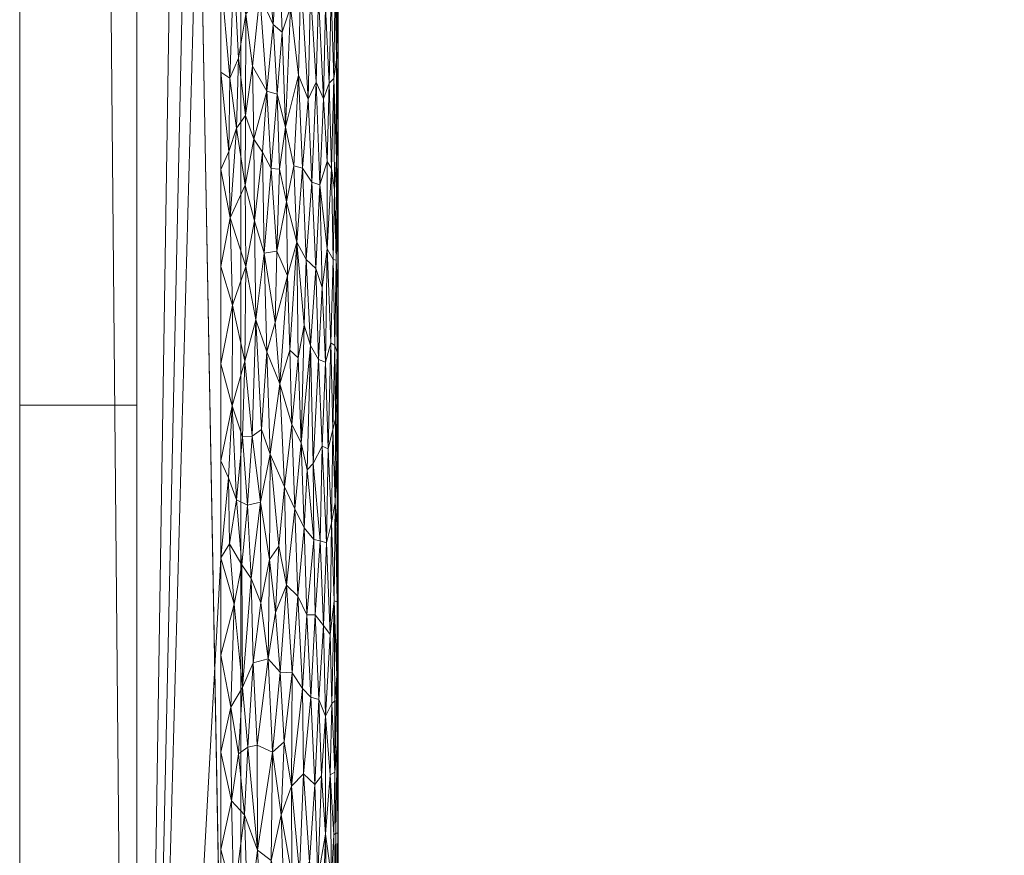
# Model space of a CAD drawing. Header units: millimetres. Extents: x -300 to 300, y 0 to 450.
# Tile 5 of 256: x -300 to -283, y 41 to 55. Entities that reach past the tile are written whole.
import ezdxf

# ---------------------------------------------------------------- set-up
doc = ezdxf.new("R2010")
doc.units = ezdxf.units.MM
doc.layers.add('A-GENM', color=13, linetype='Continuous')

# ---------------------------------------------------------------- blocks, each defined once
blk = doc.blocks.new('MODEL_CCAS0420-1080410R0 - MODEL_CCAS0420-1080410R0-453240-Preview')
at = {"layer": 'A-GENM', "lineweight": 9}
mesh = blk.add_polyface(dxfattribs=at)
corners = [(-296.159, -20, -110), (-295.657, -15.55, -110), (-294.177, -11.323, -110), (-291.793, -7.531, -110), (-288.625, -4.364, -110), (-284.831, -1.981, -110), (-280.602, -0.502, -110), (-276.147, 0, -110), (276.147, 0, -110), (280.596, -0.501, -110), (284.825, -1.978, -110), (288.619, -4.359, -110), (291.788, -7.525, -110), (294.174, -11.316, -110), (295.656, -15.545, -110), (296.159, -20, -110), (296.159, -426.171, -110), (295.658, -430.617, -110), (294.182, -434.842, -110), (291.802, -438.632, -110), (288.638, -441.797, -110), (284.848, -444.179, -110), (280.622, -445.657, -110), (276.171, -446.159, -110), (-276.171, -446.159, -110), (-280.617, -445.658, -110), (-284.842, -444.182, -110), (-288.632, -441.802, -110), (-291.797, -438.638, -110), (-294.179, -434.848, -110), (-295.657, -430.622, -110), (-296.159, -426.171, -110)]
mesh.append_faces([[corners[k] for k in face] for face in [(15, 12, 13, 14)]], dxfattribs={"vtx0": -1})
mesh.append_faces([[corners[k] for k in face] for face in [(16, 8, 15)]], dxfattribs={"vtx0": -1, "vtx1": -1})
mesh.append_faces([[corners[k] for k in face] for face in [(24, 31, 7, 8)]], dxfattribs={"vtx0": -1, "vtx1": -1, "vtx3": -1})
mesh.append_faces([[corners[k] for k in face] for face in [(31, 24, 25, 30), (18, 21, 22, 17), (17, 22, 23, 16)]], dxfattribs={"vtx0": -1, "vtx2": -1})
mesh.append_faces([[corners[k] for k in face] for face in [(0, 3, 4, 5), (0, 5, 6, 7)]], dxfattribs={"vtx0": -1, "vtx3": -1})
mesh.append_faces([[corners[k] for k in face] for face in [(28, 29, 27)]], dxfattribs={"vtx1": -1})
mesh.append_faces([[corners[k] for k in face] for face in [(25, 26, 30), (11, 12, 15, 10), (9, 10, 15, 8), (31, 0, 7)]], dxfattribs={"vtx1": -1, "vtx2": -1})
mesh.append_faces([[corners[k] for k in face] for face in [(23, 24, 8, 16)]], dxfattribs={"vtx1": -1, "vtx2": -1, "vtx3": -1})
mesh.append_faces([[corners[k] for k in face] for face in [(26, 27, 29, 30)]], dxfattribs={"vtx1": -1, "vtx3": -1})
mesh.append_faces([[corners[k] for k in face] for face in [(19, 20, 21, 18)]], dxfattribs={"vtx2": -1})
mesh.append_faces([[corners[k] for k in face] for face in [(0, 1, 2, 3)]], dxfattribs={"vtx3": -1})
mesh = blk.add_polyface(dxfattribs=at)
corners = [(-279.918, -2), (-292.651, -7.27), (-297.929, -20), (-297.929, -224.97), (-297.929, -429.94), (-292.661, -442.661), (-279.94, -447.929), (0, -447.929), (279.94, -447.929), (292.661, -442.661), (297.929, -429.94), (297.929, -224.97), (297.929, -20), (292.651, -7.27), (279.918, -2), (0, -2), (0, -3.5), (13.257, -3.5), (26.515, -3.5), (39.772, -3.5), (53.029, -3.5), (66.287, -3.5), (79.544, -3.5), (92.801, -3.5), (106.059, -3.5), (119.316, -3.5), (132.573, -3.5), (145.831, -3.5), (159.088, -3.5), (172.345, -3.5), (185.603, -3.5), (198.86, -3.5), (212.117, -3.5), (225.375, -3.5), (238.632, -3.5), (251.889, -3.5), (265.147, -3.5), (278.404, -3.5), (291.028, -7.487), (296.497, -19.511), (296.5, -32.769), (296.5, -46.026), (296.5, -59.283), (296.5, -72.541), (296.5, -85.798), (296.5, -99.055), (296.5, -112.313), (296.5, -125.57), (296.5, -138.827), (296.5, -152.085), (296.5, -165.342), (296.5, -178.599), (296.5, -191.857), (296.5, -205.114), (296.5, -218.371), (296.5, -231.629), (296.5, -244.886), (296.5, -258.143), (296.499, -271.401), (296.499, -284.658), (296.499, -297.915), (296.499, -311.173), (296.499, -324.43), (296.499, -337.687), (296.5, -350.945), (296.5, -364.202), (296.5, -377.459), (296.5, -390.717), (296.5, -403.974), (296.5, -417.231), (296.497, -430.489), (291.028, -442.513), (278.404, -446.5), (265.147, -446.5), (251.889, -446.5), (238.632, -446.5), (225.375, -446.5), (212.117, -446.5), (198.86, -446.5), (185.603, -446.5), (172.345, -446.5), (159.088, -446.5), (145.831, -446.5), (132.573, -446.5), (119.316, -446.5), (106.059, -446.5), (92.801, -446.5), (79.544, -446.5), (66.287, -446.5), (53.029, -446.5), (39.772, -446.5), (26.515, -446.5), (13.257, -446.5), (0, -446.5), (-12.926, -446.5), (-25.852, -446.5), (-38.777, -446.5), (-51.703, -446.5), (-64.629, -446.5), (-77.555, -446.5), (-90.48, -446.5), (-103.406, -446.5), (-116.332, -446.5), (-129.258, -446.5), (-142.183, -446.5), (-155.109, -446.5), (-168.035, -446.5), (-180.961, -446.5), (-193.887, -446.5), (-206.812, -446.5), (-219.738, -446.5), (-232.664, -446.5), (-245.59, -446.5), (-258.515, -446.5), (-271.441, -446.5), (-284.356, -445.968), (-294.544, -438.124), (-296.5, -425.35), (-296.5, -412.424), (-296.5, -399.498), (-296.5, -386.572), (-296.5, -373.646), (-296.5, -360.721), (-296.5, -347.795), (-296.499, -334.869), (-296.499, -321.943), (-296.499, -309.018), (-296.499, -296.092), (-296.499, -283.166), (-296.499, -270.24), (-296.5, -257.315), (-296.5, -244.389), (-296.5, -231.463), (-296.5, -218.537), (-296.5, -205.611), (-296.5, -192.686), (-296.5, -179.76), (-296.5, -166.834), (-296.5, -153.908), (-296.5, -140.983), (-296.5, -128.057), (-296.5, -115.131), (-296.5, -102.205), (-296.5, -89.28), (-296.5, -76.354), (-296.5, -63.428), (-296.5, -50.502), (-296.5, -37.576), (-296.5, -24.651), (-294.544, -11.876), (-284.356, -4.032), (-271.441, -3.5), (-258.515, -3.5), (-245.59, -3.5), (-232.664, -3.5), (-219.738, -3.5), (-206.812, -3.5), (-193.887, -3.5), (-180.961, -3.5), (-168.035, -3.5), (-155.109, -3.5), (-142.183, -3.5), (-129.258, -3.5), (-116.332, -3.5), (-103.406, -3.5), (-90.48, -3.5), (-77.555, -3.5), (-64.629, -3.5), (-51.703, -3.5), (-38.777, -3.5), (-25.852, -3.5), (-12.926, -3.5), (-294.538, -438.129), (-294.547, -438.108)]
mesh.append_faces([[corners[k] for k in face] for face in [(116, 172, 173)]])
mesh.append_faces([[corners[k] for k in face] for face in [(118, 4, 117), (6, 115, 5), (115, 6, 114), (7, 104, 6), (1, 150, 0), (151, 0, 150)]], dxfattribs={"vtx0": -1, "vtx1": -1})
mesh.append_faces([[corners[k] for k in face] for face in [(4, 124, 125), (7, 99, 100), (2, 148, 149), (149, 1, 2), (2, 141, 142), (0, 151, 152), (0, 160, 161, 15), (15, 165, 166), (15, 170, 171), (8, 81, 82, 7), (8, 72, 73), (11, 61, 62, 10), (12, 46, 47, 11), (38, 13, 14, 37), (13, 38, 39, 12)]], dxfattribs={"vtx0": -1, "vtx2": -1})
mesh.append_faces([[corners[k] for k in face] for face in [(4, 118, 119, 120), (4, 120, 121, 122), (3, 128, 129, 130), (3, 130, 131, 132), (3, 138, 139, 140), (0, 154, 155, 156), (0, 156, 157, 158), (15, 161, 162, 163), (15, 163, 164, 165), (8, 73, 74, 75), (7, 86, 87, 88), (7, 83, 84, 85), (10, 68, 69, 70), (11, 55, 56, 57), (14, 28, 29, 30), (14, 32, 33, 34), (15, 19, 20, 21), (12, 44, 45, 46), (11, 49, 50, 51), (11, 47, 48, 49), (12, 39, 40, 41)]], dxfattribs={"vtx0": -1, "vtx3": -1})
mesh.append_faces([[corners[k] for k in face] for face in [(123, 124, 4, 122), (127, 128, 3, 126), (113, 114, 6, 112), (111, 112, 6, 110), (109, 110, 6, 108), (107, 108, 6, 106), (96, 97, 7, 95), (105, 106, 6, 104), (103, 104, 7, 102), (101, 102, 7, 100), (98, 99, 7, 97), (94, 95, 7, 93), (135, 136, 3, 134), (137, 138, 3, 136), (133, 134, 3, 132), (145, 146, 2, 144), (147, 148, 2, 146), (143, 144, 2, 142), (149, 150, 1), (153, 154, 0, 152), (159, 160, 0, 158), (169, 170, 15, 168), (167, 168, 15, 166), (78, 79, 8, 77), (80, 81, 8, 79), (76, 77, 8, 75), (91, 92, 7, 90), (89, 90, 7, 88), (85, 86, 7), (82, 83, 7), (67, 68, 10, 66), (65, 66, 10, 64), (60, 61, 11, 59), (58, 59, 11, 57), (63, 64, 10, 62), (54, 55, 11, 53), (26, 27, 15, 25), (31, 32, 14, 30), (16, 17, 15, 171), (18, 19, 15, 17), (24, 25, 15, 23), (22, 23, 15, 21), (34, 35, 14), (52, 53, 11, 51), (36, 37, 14, 35), (42, 43, 12, 41), (43, 44, 12), (92, 93, 7)]], dxfattribs={"vtx1": -1, "vtx2": -1})
mesh.append_faces([[corners[k] for k in face] for face in [(3, 4, 125, 126), (2, 3, 140, 141), (71, 72, 8, 9), (70, 71, 9, 10), (27, 28, 14, 15)]], dxfattribs={"vtx1": -1, "vtx3": -1})
mesh.append_faces([[corners[k] for k in face] for face in [(4, 173, 117), (115, 172, 5)]], dxfattribs={"vtx2": -1})
mesh = blk.add_polyface(dxfattribs=at)
corners = [(0, -113.079, -5), (74.359, -113.079, -5), (148.718, -113.079, -5), (223.077, -113.079, -5), (294.5, -132.968, -5), (294.499, -81.318, -5), (294.499, -29.667, -5), (258.762, -5.5, -5), (206.609, -5.5, -5), (154.956, -5.5, -5), (103.303, -5.5, -5), (51.652, -5.5, -5), (0, -5.5, -5), (-59.752, -5.5, -5), (-119.504, -5.5, -5), (-179.256, -5.5, -5), (-239.009, -5.5, -5), (-294.499, -25.775, -5), (-289.1, -8.453, -5), (-294.499, -73.214, -5), (-294.5, -132.968, -5), (-275.116, -113.088, -5), (-244.547, -113.079, -5), (-213.979, -113.079, -5), (-183.41, -113.079, -5), (-152.842, -113.079, -5), (-122.274, -113.079, -5), (-91.705, -113.079, -5), (-61.137, -113.079, -5), (-30.568, -113.079, -5), (-119.5, -65, -5), (-114.374, -52.626, -5), (-102, -47.5, -5), (-89.626, -52.626, -5), (-84.5, -65, -5), (-89.626, -77.374, -5), (-102, -82.5, -5), (-114.374, -77.374, -5), (17.5, -65, -5), (12.374, -77.374, -5), (0, -82.5, -5), (-12.374, -77.374, -5), (-17.5, -65, -5), (-12.374, -52.626, -5), (0, -47.5, -5), (12.374, -52.626, -5), (119.5, -65, -5), (114.374, -77.374, -5), (102, -82.5, -5), (89.626, -77.374, -5), (84.5, -65, -5), (89.626, -52.626, -5), (102, -47.5, -5), (114.374, -52.626, -5), (-290.42, -24.284, -5)]
mesh.append_faces([[corners[k] for k in face] for face in [(18, 17, 54)]])
mesh.append_faces([[corners[k] for k in face] for face in [(32, 14, 31), (42, 29, 41), (50, 1, 49), (8, 3, 7), (53, 10, 52)]], dxfattribs={"vtx0": -1, "vtx1": -1})
mesh.append_faces([[corners[k] for k in face] for face in [(13, 34, 42, 43)]], dxfattribs={"vtx0": -1, "vtx1": -1, "vtx3": -1})
mesh.append_faces([[corners[k] for k in face] for face in [(30, 24, 25, 37), (16, 22, 23, 15), (35, 27, 28, 34), (37, 25, 26, 36), (36, 26, 27, 35), (31, 14, 15, 30), (13, 33, 34), (0, 40, 41, 29), (11, 50, 51, 10), (12, 44, 45, 11), (10, 51, 52)]], dxfattribs={"vtx0": -1, "vtx2": -1})
mesh.append_faces([[corners[k] for k in face] for face in [(19, 21, 22, 16), (15, 23, 24, 30), (11, 45, 38, 50)]], dxfattribs={"vtx0": -1, "vtx2": -1, "vtx3": -1})
mesh.append_faces([[corners[k] for k in face] for face in [(20, 21, 19)]], dxfattribs={"vtx1": -1})
mesh.append_faces([[corners[k] for k in face] for face in [(47, 48, 2)]], dxfattribs={"vtx1": -1, "vtx2": -1})
mesh.append_faces([[corners[k] for k in face] for face in [(28, 29, 42, 34), (38, 39, 1, 50), (46, 47, 2, 9)]], dxfattribs={"vtx1": -1, "vtx2": -1, "vtx3": -1})
mesh.append_faces([[corners[k] for k in face] for face in [(13, 14, 32, 33), (12, 13, 43, 44), (39, 40, 0, 1), (48, 49, 1, 2), (2, 3, 8, 9), (53, 46, 9, 10)]], dxfattribs={"vtx1": -1, "vtx3": -1})
mesh.append_faces([[corners[k] for k in face] for face in [(16, 54, 19), (5, 6, 7)]], dxfattribs={"vtx2": -1})
mesh.append_faces([[corners[k] for k in face] for face in [(3, 4, 5, 7)]], dxfattribs={"vtx2": -1, "vtx3": -1})
mesh = blk.add_polyface(dxfattribs=at)
corners = [(299.928, -429.94, -2.07), (298.043, -428.055, -56.035), (296.159, -426.171, -110), (296.159, -20, -110), (298.043, -20, -56.035), (299.928, -20, -2.07), (299.928, -224.97, -2.07)]
mesh.append_faces([[corners[k] for k in face] for face in [(6, 1, 2, 3)]], dxfattribs={"vtx0": -1, "vtx3": -1})
mesh.append_faces([[corners[k] for k in face] for face in [(3, 4, 6)]], dxfattribs={"vtx1": -1, "vtx2": -1})
mesh.append_faces([[corners[k] for k in face] for face in [(4, 5, 6), (6, 0, 1)]], dxfattribs={"vtx2": -1})
mesh = blk.add_polyface(dxfattribs=at)
corners = [(299.928, -429.94, -2.07), (299.928, -224.97, -2.07), (299.928, -20, -2.07), (299.368, -20, -0.611), (297.929, -20), (297.929, -224.97), (297.929, -429.94), (299.368, -429.94, -0.611), (299.928, -134.534, -2.07), (297.929, -122.485), (297.929, -77.267), (297.929, -173.727), (299.928, -77.267, -2.07), (299.928, -105.901, -2.07), (299.928, -179.752, -2.07), (299.928, -120.217, -2.07), (299.928, -315.406, -2.07), (297.929, -327.455), (297.929, -276.212), (297.929, -250.591), (299.928, -372.673, -2.07), (299.928, -270.188, -2.07), (299.928, -344.039, -2.07), (297.929, -378.697), (297.929, -353.076), (297.929, -48.634), (299.928, -48.634, -2.07), (299.928, -62.95, -2.07), (299.928, -401.306, -2.07), (297.929, -404.319), (297.929, -391.508), (297.929, -34.317), (299.928, -415.623, -2.07), (299.928, -34.317, -2.07), (297.929, -415.623), (299.928, -202.361, -2.07), (297.929, -199.349), (297.929, -186.538), (297.929, -148.106), (297.929, -301.834), (299.928, -157.143, -2.07), (299.928, -292.797, -2.07), (297.929, -99.876), (299.928, -247.579, -2.07), (297.929, -237.781), (299.928, -258.883, -2.07), (299.928, -329.722, -2.07), (299.928, -358.356, -2.07), (297.929, -62.95), (299.928, -386.99, -2.07), (297.929, -212.159), (297.929, -135.296), (297.929, -314.644), (297.929, -160.917), (297.929, -289.023), (299.928, -91.584, -2.07), (297.929, -263.402), (297.929, -340.266), (297.929, -365.887)]
mesh.append_faces([[corners[k] for k in face] for face in [(35, 50, 1), (45, 56, 21), (41, 39, 16)]], dxfattribs={"vtx0": -1, "vtx1": -1})
mesh.append_faces([[corners[k] for k in face] for face in [(31, 33, 3), (32, 34, 7)]], dxfattribs={"vtx0": -1, "vtx1": -1, "vtx2": -1})
mesh.append_faces([[corners[k] for k in face] for face in [(18, 41, 21, 56), (14, 11, 37, 35), (28, 30, 29, 32), (32, 29, 34), (40, 53, 11, 14), (30, 28, 49)]], dxfattribs={"vtx0": -1, "vtx2": -1})
mesh.append_faces([[corners[k] for k in face] for face in [(16, 39, 52, 17), (9, 8, 15, 13), (1, 50, 5, 44), (35, 37, 36, 50)]], dxfattribs={"vtx0": -1, "vtx3": -1})
mesh.append_faces([[corners[k] for k in face] for face in [(54, 39, 41, 18), (51, 38, 8, 9)]], dxfattribs={"vtx1": -1, "vtx2": -1})
mesh.append_faces([[corners[k] for k in face] for face in [(47, 22, 24, 58), (10, 42, 55, 12), (43, 1, 44, 19), (46, 16, 17, 57), (22, 46, 57, 24), (20, 47, 58, 23), (49, 20, 23, 30), (27, 26, 25, 48), (12, 27, 48, 10), (26, 33, 31, 25), (40, 8, 38, 53), (42, 9, 13, 55), (45, 43, 19, 56)]], dxfattribs={"vtx1": -1, "vtx3": -1})
mesh.append_faces([[corners[k] for k in face] for face in [(34, 6, 7), (3, 4, 31), (33, 2, 3), (7, 0, 32)]], dxfattribs={"vtx2": -1})
mesh = blk.add_polyface(dxfattribs=at)
corners = [(294.5, -132.968, -5), (294.5, -139.199, -5), (294.5, -134.301, -2), (294.5, -131.278, -2), (294.5, -43.602, -2), (294.499, -42.58, -5), (294.499, -49.036, -5), (294.5, -49.649, -2), (294.5, -73.834, -2), (294.5, -67.787, -2), (294.499, -68.405, -5), (294.499, -74.862, -5), (294.499, -61.949, -5), (294.5, -61.742, -2), (294.5, -55.697, -2), (294.499, -55.492, -5), (294.5, -37.556, -2), (294.5, -31.509, -2), (294.499, -25.461, -2), (294.499, -29.667, -5), (294.499, -36.123, -5), (294.5, -140.348, -2), (294.5, -91.975, -2), (294.499, -87.775, -5), (294.499, -94.231, -5), (294.5, -98.021, -2), (294.5, -100.687, -5), (294.5, -79.881, -2), (294.499, -81.318, -5), (294.5, -113.6, -5), (294.5, -110.115, -2), (294.5, -107.143, -5), (294.5, -126.512, -5), (294.5, -128.254, -2), (294.5, -122.208, -2), (294.5, -151.662, -5), (294.5, -152.441, -2), (294.5, -146.394, -2), (294.5, -145.431, -5), (294.5, -85.928, -2), (294.5, -116.161, -2), (294.5, -104.068, -2), (294.5, -120.056, -5), (294.5, -119.184, -2), (294.5, -157.893, -5), (294.5, -158.487, -2)]
mesh.append_faces([[corners[k] for k in face] for face in [(10, 9, 12), (29, 30, 31), (12, 14, 15), (30, 29, 40), (22, 24, 25), (42, 40, 29), (0, 33, 32), (32, 34, 42)]], dxfattribs={"vtx0": -1, "vtx1": -1})
mesh.append_faces([[corners[k] for k in face] for face in [(4, 5, 6, 7), (7, 6, 15, 14), (5, 4, 16), (22, 23, 24), (25, 24, 26), (32, 33, 34), (35, 36, 37, 38), (39, 28, 23), (17, 19, 20), (23, 22, 39), (26, 41, 25), (21, 1, 38, 37), (0, 3, 33), (42, 34, 43), (36, 35, 44, 45), (42, 43, 40)]], dxfattribs={"vtx0": -1, "vtx2": -1})
mesh.append_faces([[corners[k] for k in face] for face in [(12, 9, 13, 14)]], dxfattribs={"vtx0": -1, "vtx3": -1})
mesh.append_faces([[corners[k] for k in face] for face in [(17, 18, 19), (21, 2, 1), (39, 27, 28), (26, 31, 41), (30, 41, 31)]], dxfattribs={"vtx1": -1, "vtx2": -1})
mesh.append_faces([[corners[k] for k in face] for face in [(0, 1, 2, 3), (8, 9, 10, 11), (16, 17, 20, 5), (27, 8, 11, 28)]], dxfattribs={"vtx1": -1, "vtx3": -1})
mesh = blk.add_polyface(dxfattribs=at)
corners = [(294.989, -40.836, -0.689), (295.158, -40.651, -0.518), (295.107, -38.868, -0.565), (295.291, -40.621, -0.41), (295.412, -40.009, -0.326), (295.254, -39.443, -0.438), (296.032, -39.738, -0.061), (296.096, -41.643, -0.045), (296.275, -40.226, -0.014), (296.5, -41.054), (296.318, -41.883, -0.01), (295.088, -42.342, -0.583), (294.843, -40.566, -0.879), (294.752, -40.145, -1.028), (294.713, -41.314, -1.101), (294.506, -41.335, -1.842), (294.538, -41.333, -1.612), (294.524, -40.281, -1.691), (295.292, -42.137, -0.409), (294.5, -40.579, -2), (294.5, -42.09, -2), (294.555, -42.373, -1.531), (294.632, -42.325, -1.286), (294.575, -41.306, -1.457), (294.507, -39.848, -1.835), (294.513, -42.846, -1.773), (294.685, -39.387, -1.16), (294.614, -40.579, -1.333), (294.935, -39.22, -0.754), (294.894, -42.164, -0.808), (295.875, -41.042, -0.107), (295.642, -40.868, -0.2), (295.617, -42.712, -0.212), (295.47, -41.647, -0.291), (295.586, -39.347, -0.228), (294.783, -42.312, -0.975), (296.037, -42.797, -0.059), (296.5, -42.712), (296.5, -39.397), (295.784, -39.4, -0.14), (294.557, -40.222, -1.526), (296.196, -42.685, -0.026)]
mesh.append_faces([[corners[k] for k in face] for face in [(0, 1, 2), (3, 4, 5), (6, 7, 8), (9, 8, 10), (0, 11, 1), (12, 13, 14), (15, 16, 17), (11, 18, 1), (21, 22, 23), (15, 24, 19), (20, 25, 15), (16, 15, 25), (14, 26, 27), (22, 14, 27), (0, 28, 12), (29, 0, 12), (0, 29, 11), (30, 31, 32), (31, 33, 32), (4, 31, 34), (35, 12, 14), (7, 6, 30), (7, 30, 36), (6, 39, 30), (8, 7, 10), (30, 39, 31), (4, 3, 33), (23, 27, 40), (12, 35, 29), (4, 33, 31), (3, 5, 1), (1, 18, 3), (33, 3, 18), (15, 17, 24), (40, 17, 16), (40, 16, 23), (21, 23, 16), (22, 27, 23), (26, 14, 13), (7, 41, 10)]], dxfattribs={"vtx0": -1, "vtx1": -1, "vtx2": -1})
mesh.append_faces([[corners[k] for k in face] for face in [(15, 19, 20), (10, 37, 9)]], dxfattribs={"vtx0": -1, "vtx2": -1})
mesh.append_faces([[corners[k] for k in face] for face in [(9, 38, 8)]], dxfattribs={"vtx1": -1, "vtx2": -1})
mesh = blk.add_polyface(dxfattribs=at)
corners = [(294.967, -43.654, -0.714), (295.088, -42.342, -0.583), (294.894, -42.164, -0.808), (294.828, -43.61, -0.902), (294.892, -45.058, -0.811), (295.878, -42.832, -0.106), (295.617, -42.712, -0.212), (295.693, -44.304, -0.177), (295.875, -41.042, -0.107), (294.714, -43.326, -1.1), (294.713, -41.314, -1.101), (294.632, -42.325, -1.286), (294.524, -44.014, -1.688), (294.557, -43.587, -1.525), (294.555, -42.373, -1.531), (294.513, -42.846, -1.773), (294.5, -42.09, -2), (294.5, -43.602, -2), (294.783, -42.312, -0.975), (295.108, -43.799, -0.564), (295.032, -45.055, -0.641), (295.292, -42.137, -0.409), (295.417, -42.889, -0.323), (295.283, -44.068, -0.416), (295.485, -44.078, -0.282), (294.751, -44.873, -1.03), (294.636, -44.723, -1.275), (294.607, -43.545, -1.354), (294.567, -45.298, -1.484), (295.47, -41.647, -0.291), (296.5, -42.712), (296.318, -41.883, -0.01), (296.327, -43.483, -0.009), (296.196, -42.685, -0.026), (296.096, -41.643, -0.045), (296.037, -42.797, -0.059), (296.271, -45.236, -0.015), (296.128, -43.816, -0.039), (296.5, -44.369), (294.538, -41.333, -1.612), (295.949, -44.236, -0.083), (294.505, -44.235, -1.854)]
mesh.append_faces([[corners[k] for k in face] for face in [(0, 1, 2), (3, 0, 2), (3, 4, 0), (5, 6, 7), (8, 6, 5), (9, 10, 11), (12, 13, 14), (15, 12, 14), (9, 3, 18), (19, 0, 20), (1, 19, 21), (22, 23, 24), (2, 18, 3), (25, 3, 9), (26, 25, 9), (27, 9, 11), (28, 13, 12), (0, 19, 1), (24, 7, 6), (6, 29, 22), (30, 31, 32), (32, 31, 33), (34, 35, 33), (36, 32, 37), (21, 19, 23), (8, 5, 35), (11, 14, 27), (9, 18, 10), (22, 29, 21), (23, 22, 21), (6, 22, 24), (15, 14, 39), (14, 13, 27), (35, 40, 37), (7, 40, 5), (41, 15, 17), (15, 41, 12), (40, 35, 5), (33, 35, 37), (32, 33, 37), (28, 27, 13), (9, 27, 26)]], dxfattribs={"vtx0": -1, "vtx1": -1, "vtx2": -1})
mesh.append_faces([[corners[k] for k in face] for face in [(15, 16, 17)]], dxfattribs={"vtx0": -1, "vtx2": -1})
mesh.append_faces([[corners[k] for k in face] for face in [(38, 30, 32)]], dxfattribs={"vtx1": -1, "vtx2": -1})
mesh = blk.add_polyface(dxfattribs=at)
corners = [(294.696, -46.286, -1.136), (294.636, -44.723, -1.275), (294.612, -46.625, -1.341), (295.949, -44.236, -0.083), (295.815, -45.262, -0.128), (295.981, -45.678, -0.074), (294.524, -44.014, -1.688), (294.505, -44.235, -1.854), (294.516, -45.278, -1.748), (295.693, -44.304, -0.177), (295.485, -44.078, -0.282), (295.569, -45.094, -0.237), (295.032, -45.055, -0.641), (294.967, -43.654, -0.714), (294.892, -45.058, -0.811), (294.751, -44.873, -1.03), (294.808, -46.32, -0.934), (295.188, -45.375, -0.491), (295.377, -45.561, -0.349), (295.283, -44.068, -0.416), (295.108, -43.799, -0.564), (294.5, -46.625, -2), (294.514, -46.53, -1.761), (294.5, -45.114, -2), (294.552, -46.974, -1.544), (294.567, -45.298, -1.484), (294.828, -43.61, -0.902), (294.607, -43.545, -1.354), (294.913, -46.342, -0.783), (295.08, -46.543, -0.591), (295.24, -46.862, -0.449), (295.512, -46.228, -0.267), (295.671, -46, -0.187), (296.046, -46.928, -0.057), (296.138, -45.912, -0.037), (296.271, -45.236, -0.015), (296.5, -44.369), (296.327, -43.483, -0.009), (296.128, -43.816, -0.039), (296.353, -46.266, -0.006), (296.5, -46.026), (295.824, -46.981, -0.125), (294.5, -43.602, -2)]
mesh.append_faces([[corners[k] for k in face] for face in [(21, 22, 23), (36, 35, 40), (23, 7, 42)]], dxfattribs={"vtx0": -1, "vtx1": -1})
mesh.append_faces([[corners[k] for k in face] for face in [(0, 1, 2), (3, 4, 5), (6, 7, 8), (9, 10, 11), (12, 13, 14), (15, 16, 14), (17, 18, 19), (20, 17, 19), (8, 24, 25), (26, 15, 14), (0, 16, 15), (1, 27, 25), (1, 0, 15), (28, 14, 16), (14, 28, 12), (22, 24, 8), (1, 25, 2), (17, 12, 29), (29, 30, 17), (17, 30, 18), (10, 19, 18), (18, 31, 11), (32, 4, 9), (9, 4, 3), (33, 34, 5), (35, 36, 37), (34, 38, 5), (35, 34, 39), (17, 20, 12), (4, 41, 5), (22, 8, 23), (38, 34, 35), (41, 4, 32), (5, 38, 3), (7, 23, 8), (25, 6, 8), (12, 28, 29), (11, 31, 32), (9, 11, 32), (18, 11, 10), (40, 35, 39)]], dxfattribs={"vtx0": -1, "vtx1": -1, "vtx2": -1})
mesh = blk.add_polyface(dxfattribs=at)
corners = [(294.696, -46.286, -1.136), (294.773, -47.935, -0.992), (294.808, -46.32, -0.934), (296.5, -46.026), (296.366, -47.391, -0.005), (296.5, -47.683), (296.132, -48.093, -0.038), (296.046, -46.928, -0.057), (295.962, -48.106, -0.079), (295.824, -46.981, -0.125), (295.656, -47.797, -0.194), (295.804, -48.216, -0.132), (294.667, -47.888, -1.2), (294.545, -48.392, -1.578), (294.552, -46.974, -1.544), (294.519, -47.755, -1.726), (294.927, -47.64, -0.765), (294.5, -46.625, -2), (294.504, -47.381, -1.876), (294.514, -46.53, -1.761), (294.505, -48.63, -1.858), (294.612, -46.625, -1.341), (294.589, -48.218, -1.409), (294.913, -46.342, -0.783), (295.289, -48.303, -0.411), (295.24, -46.862, -0.449), (295.13, -47.989, -0.543), (295.671, -46, -0.187), (295.492, -48.994, -0.279), (295.412, -47.242, -0.327), (294.5, -48.137, -2), (294.567, -45.298, -1.484), (295.512, -46.228, -0.267), (295.377, -45.561, -0.349), (295.08, -46.543, -0.591), (295.028, -47.532, -0.645), (296.353, -46.266, -0.006), (296.307, -48.624, -0.011), (296.232, -47.018, -0.02), (296.138, -45.912, -0.037), (295.981, -45.678, -0.074), (294.97, -49.649, -0.711)]
mesh.append_faces([[corners[k] for k in face] for face in [(3, 4, 5)]], dxfattribs={"vtx0": -1, "vtx1": -1})
mesh.append_faces([[corners[k] for k in face] for face in [(0, 1, 2), (6, 7, 8), (9, 10, 11), (12, 1, 0), (13, 14, 15), (2, 1, 16), (17, 18, 19), (15, 18, 20), (12, 0, 21), (22, 12, 21), (22, 21, 14), (23, 2, 16), (24, 25, 26), (9, 27, 10), (28, 29, 24), (31, 14, 21), (32, 33, 29), (29, 28, 10), (26, 25, 34), (33, 25, 29), (35, 26, 34), (29, 25, 24), (11, 8, 9), (10, 27, 32), (36, 4, 3), (37, 38, 6), (7, 9, 8), (20, 18, 30), (19, 18, 15), (14, 19, 15), (39, 38, 36), (38, 7, 6), (9, 7, 40), (38, 39, 7), (14, 13, 22), (35, 23, 16), (10, 32, 29), (23, 35, 34), (41, 35, 16), (36, 38, 4), (38, 37, 4), (37, 5, 4)]], dxfattribs={"vtx0": -1, "vtx1": -1, "vtx2": -1})
mesh.append_faces([[corners[k] for k in face] for face in [(18, 17, 30)]], dxfattribs={"vtx0": -1, "vtx2": -1})
mesh = blk.add_polyface(dxfattribs=at)
corners = [(294.881, -50.964, -0.826), (294.97, -49.649, -0.711), (294.831, -49.412, -0.898), (294.667, -47.888, -1.2), (294.623, -49.698, -1.308), (294.714, -49.368, -1.1), (296.299, -50.337, -0.012), (296.5, -49.34), (296.307, -48.624, -0.011), (294.516, -49.534, -1.749), (294.532, -51.108, -1.641), (294.558, -49.649, -1.522), (295.13, -47.989, -0.543), (295.028, -47.532, -0.645), (294.589, -48.218, -1.409), (294.685, -51.299, -1.159), (294.545, -48.392, -1.578), (294.773, -47.935, -0.992), (294.927, -47.64, -0.765), (295.076, -49.996, -0.596), (294.586, -51.119, -1.42), (295.045, -51.119, -0.627), (295.712, -49.541, -0.169), (295.656, -47.797, -0.194), (295.492, -48.994, -0.279), (295.289, -48.303, -0.411), (295.181, -49.439, -0.498), (295.324, -49.573, -0.386), (296.091, -49.381, -0.047), (295.962, -48.106, -0.079), (295.904, -50.087, -0.097), (295.572, -50.041, -0.235), (296.073, -50.997, -0.051), (295.804, -48.216, -0.132), (296.132, -48.093, -0.038), (296.5, -47.683), (294.77, -50.642, -0.996), (296.5, -50.997), (294.505, -50.588, -1.852), (294.505, -48.63, -1.858), (295.201, -51.413, -0.481), (295.361, -50.838, -0.36), (294.5, -49.649, -2), (294.5, -48.137, -2), (294.519, -47.755, -1.726)]
mesh.append_faces([[corners[k] for k in face] for face in [(42, 39, 43)]], dxfattribs={"vtx0": -1, "vtx1": -1})
mesh.append_faces([[corners[k] for k in face] for face in [(0, 1, 2), (3, 4, 5), (6, 7, 8), (9, 10, 11), (1, 12, 13), (14, 4, 3), (5, 4, 15), (16, 11, 14), (3, 5, 17), (14, 11, 4), (5, 2, 17), (2, 18, 17), (1, 19, 12), (11, 20, 4), (18, 2, 1), (21, 19, 1), (22, 23, 24), (11, 16, 9), (25, 12, 26), (27, 25, 26), (27, 24, 25), (8, 28, 6), (29, 30, 28), (24, 31, 22), (28, 30, 32), (33, 30, 29), (28, 32, 6), (34, 29, 28), (5, 36, 2), (38, 9, 39), (40, 27, 26), (24, 27, 41), (39, 42, 38), (44, 39, 9), (8, 34, 28), (23, 22, 33), (30, 33, 22), (9, 16, 44), (12, 19, 26), (41, 31, 24)]], dxfattribs={"vtx0": -1, "vtx1": -1, "vtx2": -1})
mesh.append_faces([[corners[k] for k in face] for face in [(8, 7, 35)]], dxfattribs={"vtx0": -1, "vtx2": -1})
mesh.append_faces([[corners[k] for k in face] for face in [(37, 7, 6)]], dxfattribs={"vtx1": -1, "vtx2": -1})
mesh = blk.add_polyface(dxfattribs=at)
corners = [(295.924, -51.775, -0.091), (296.084, -52.387, -0.048), (296.073, -50.997, -0.051), (294.507, -51.916, -1.833), (294.5, -51.16, -2), (294.5, -52.672, -2), (294.949, -52.436, -0.737), (295.045, -51.119, -0.627), (294.881, -50.964, -0.826), (294.97, -49.649, -0.711), (295.382, -52.103, -0.346), (295.545, -51.26, -0.249), (295.361, -50.838, -0.36), (294.558, -49.649, -1.522), (294.532, -51.108, -1.641), (294.586, -51.119, -1.42), (294.561, -52.306, -1.511), (294.612, -52.672, -1.341), (295.107, -52.675, -0.565), (295.201, -51.413, -0.481), (294.623, -49.698, -1.308), (294.685, -51.299, -1.159), (294.812, -52.391, -0.928), (294.77, -50.642, -0.996), (294.714, -49.368, -1.1), (294.831, -49.412, -0.898), (295.181, -49.439, -0.498), (295.076, -49.996, -0.596), (295.76, -51.227, -0.149), (295.712, -49.541, -0.169), (295.572, -50.041, -0.235), (294.527, -52.821, -1.674), (294.505, -50.588, -1.852), (294.5, -49.649, -2), (294.516, -49.534, -1.749), (295.904, -50.087, -0.097), (294.687, -52.79, -1.155), (295.255, -52.717, -0.437), (295.324, -49.573, -0.386), (295.501, -52.659, -0.273), (295.641, -52.671, -0.201), (295.787, -52.946, -0.138), (296.5, -52.655), (296.5, -50.997), (296.342, -51.826, -0.007), (296.299, -50.337, -0.012)]
mesh.append_faces([[corners[k] for k in face] for face in [(4, 32, 33)]], dxfattribs={"vtx0": -1, "vtx1": -1})
mesh.append_faces([[corners[k] for k in face] for face in [(0, 1, 2), (6, 7, 8), (8, 7, 9), (10, 11, 12), (13, 14, 15), (15, 16, 17), (18, 19, 7), (20, 15, 21), (22, 8, 23), (24, 21, 23), (23, 8, 25), (6, 8, 22), (6, 18, 7), (26, 27, 19), (28, 29, 30), (31, 16, 14), (21, 15, 17), (4, 3, 32), (31, 14, 3), (32, 14, 34), (30, 12, 11), (28, 35, 29), (36, 22, 21), (19, 10, 12), (19, 37, 10), (19, 12, 38), (10, 39, 11), (28, 11, 40), (28, 0, 35), (28, 41, 0), (2, 1, 44), (44, 43, 45), (11, 39, 40), (21, 17, 36), (22, 23, 21), (2, 44, 45), (14, 32, 3), (14, 16, 15), (19, 27, 7), (28, 30, 11), (35, 0, 2)]], dxfattribs={"vtx0": -1, "vtx1": -1, "vtx2": -1})
mesh.append_faces([[corners[k] for k in face] for face in [(3, 4, 5)]], dxfattribs={"vtx0": -1, "vtx2": -1})
mesh.append_faces([[corners[k] for k in face] for face in [(42, 43, 44)]], dxfattribs={"vtx1": -1, "vtx2": -1})
mesh = blk.add_polyface(dxfattribs=at)
corners = [(294.949, -52.436, -0.737), (295.008, -53.851, -0.668), (295.107, -52.675, -0.565), (295.787, -52.946, -0.138), (295.76, -51.227, -0.149), (295.641, -52.671, -0.201), (295.174, -54.263, -0.503), (295.536, -53.939, -0.254), (295.501, -52.659, -0.273), (294.687, -52.79, -1.155), (294.612, -52.672, -1.341), (294.652, -54.124, -1.234), (294.874, -54.142, -0.836), (294.506, -53.363, -1.843), (294.525, -54.523, -1.686), (294.527, -52.821, -1.674), (294.751, -53.86, -1.03), (294.812, -52.391, -0.928), (295.255, -52.717, -0.437), (295.394, -53.377, -0.338), (294.507, -51.916, -1.833), (294.574, -54.204, -1.461), (294.5, -52.672, -2), (294.5, -54.184, -2), (294.505, -54.676, -1.85), (294.561, -52.306, -1.511), (295.201, -51.413, -0.481), (295.382, -52.103, -0.346), (295.713, -53.986, -0.168), (296.084, -52.387, -0.048), (296.08, -53.574, -0.049), (296.229, -53.357, -0.021), (295.452, -54.996, -0.302), (296.364, -52.96, -0.005), (296.5, -52.655), (296.342, -51.826, -0.007), (296.5, -54.312), (296.345, -54.211, -0.007), (295.937, -53.17, -0.087), (295.924, -51.775, -0.091), (295.96, -54.415, -0.08), (296.197, -54.554, -0.026)]
mesh.append_faces([[corners[k] for k in face] for face in [(0, 1, 2), (3, 4, 5), (2, 1, 6), (7, 5, 8), (9, 10, 11), (1, 0, 12), (13, 14, 15), (9, 11, 16), (0, 17, 12), (18, 6, 19), (15, 20, 13), (15, 14, 21), (20, 22, 13), (23, 24, 13), (21, 10, 25), (14, 13, 24), (21, 11, 10), (12, 17, 16), (18, 26, 2), (6, 18, 2), (18, 19, 27), (19, 8, 27), (7, 28, 5), (29, 30, 31), (7, 8, 19), (3, 5, 28), (19, 32, 7), (17, 9, 16), (33, 34, 35), (36, 33, 37), (28, 38, 3), (3, 38, 39), (21, 25, 15), (29, 39, 38), (30, 29, 38), (35, 29, 31), (40, 30, 38), (28, 40, 38), (35, 31, 33), (33, 31, 37), (41, 37, 31), (30, 41, 31)]], dxfattribs={"vtx0": -1, "vtx1": -1, "vtx2": -1})
mesh.append_faces([[corners[k] for k in face] for face in [(13, 22, 23), (33, 36, 34)]], dxfattribs={"vtx0": -1, "vtx2": -1})
mesh = blk.add_polyface(dxfattribs=at)
corners = [(294.652, -54.124, -1.234), (294.574, -54.204, -1.461), (294.617, -55.642, -1.324), (294.512, -56.209, -1.781), (294.532, -56.932, -1.644), (294.551, -55.857, -1.551), (295.692, -56.15, -0.178), (295.835, -55.626, -0.121), (295.605, -55.126, -0.219), (296.066, -56.775, -0.052), (296.074, -55.303, -0.05), (294.714, -55.419, -1.1), (294.674, -57.3, -1.184), (295.136, -55.94, -0.538), (295.313, -55.421, -0.394), (295.174, -54.263, -0.503), (295.452, -54.996, -0.302), (295.508, -56.606, -0.269), (295.394, -53.377, -0.338), (295.287, -57.526, -0.413), (294.525, -54.523, -1.686), (294.751, -53.86, -1.03), (294.769, -56.917, -0.999), (294.832, -55.615, -0.896), (294.5, -55.695, -2), (294.505, -54.676, -1.85), (294.588, -57.304, -1.414), (294.874, -54.142, -0.836), (294.97, -55.703, -0.711), (295.008, -53.851, -0.668), (295.536, -53.939, -0.254), (295.96, -54.415, -0.08), (296.08, -53.574, -0.049), (295.713, -53.986, -0.168), (295.032, -57.155, -0.641), (294.887, -57.019, -0.817), (296.5, -54.312), (296.345, -54.211, -0.007), (296.5, -55.969), (296.197, -54.554, -0.026), (296.278, -56.108, -0.014), (294.5, -57.207, -2), (294.5, -54.184, -2), (295.728, -57.361, -0.162)]
mesh.append_faces([[corners[k] for k in face] for face in [(36, 37, 38), (24, 25, 42)]], dxfattribs={"vtx0": -1, "vtx1": -1})
mesh.append_faces([[corners[k] for k in face] for face in [(0, 1, 2), (3, 4, 5), (6, 7, 8), (9, 10, 7), (11, 2, 12), (0, 2, 11), (13, 14, 15), (16, 17, 8), (14, 18, 15), (19, 14, 13), (20, 3, 5), (11, 21, 0), (11, 22, 23), (24, 3, 25), (1, 20, 5), (26, 2, 5), (1, 5, 2), (23, 21, 11), (27, 28, 29), (13, 15, 29), (13, 29, 28), (30, 16, 8), (31, 10, 32), (31, 33, 7), (28, 34, 13), (23, 28, 27), (28, 23, 35), (23, 27, 21), (39, 40, 37), (16, 18, 14), (30, 8, 33), (33, 8, 7), (17, 16, 14), (3, 20, 25), (9, 40, 10), (39, 32, 10), (7, 10, 31), (17, 6, 8), (43, 7, 6), (38, 37, 40), (40, 39, 10)]], dxfattribs={"vtx0": -1, "vtx1": -1, "vtx2": -1})
mesh.append_faces([[corners[k] for k in face] for face in [(3, 24, 41)]], dxfattribs={"vtx0": -1, "vtx2": -1})

msp = doc.modelspace()

# ---------------------------------------------------------------- block references
at = {"layer": 'A-GENM', "lineweight": 9, "rotation": 180}
msp.add_blockref('MODEL_CCAS0420-1080410R0 - MODEL_CCAS0420-1080410R0-453240-Preview', (0, 0, 850), dxfattribs=at)

doc.saveas('drawing.dxf')
